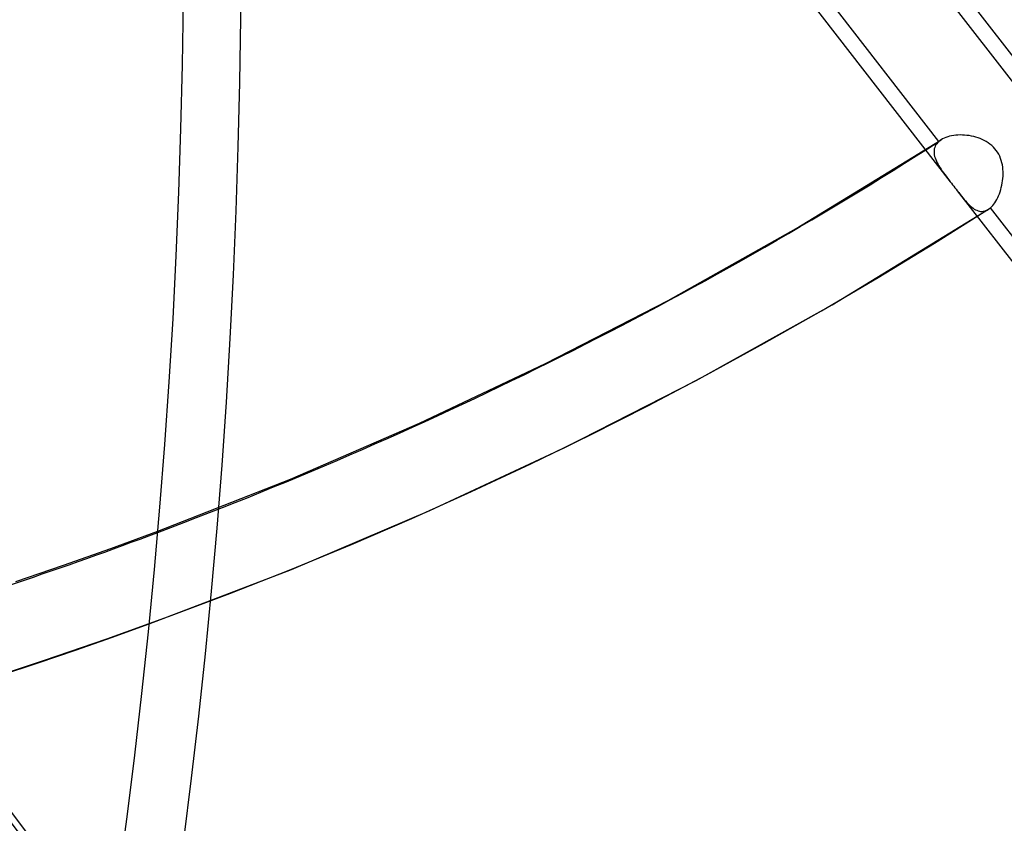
# Model space of a CAD drawing. Header units: millimetres. Extents: x -163 to 160, y -206 to 203.
# Tile 69 of 97: x 81 to 95, y -69 to -57. Entities that reach past the tile are written whole.
import ezdxf

# ---------------------------------------------------------------- set-up
doc = ezdxf.new("R2010")
doc.units = ezdxf.units.MM
doc.layers.add('MAIN-1', color=7, linetype='Continuous')
doc.layers.add('MAIN-2', color=7, linetype='Continuous')

msp = doc.modelspace()

# ---------------------------------------------------------------- linework, layer by layer
at = {"layer": 'MAIN-1'}
for p, q in [((81.88544965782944, -64.54161636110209), (82.5946452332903, -64.28080109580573)), ((81.17002330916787, -64.79519739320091), (81.88544965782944, -64.54161636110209)), ((80.44550375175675, -65.04254368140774), (81.17002330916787, -64.79519739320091)), ((81.91001853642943, -65.88149011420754), (82.46342014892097, -65.68297630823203)), ((81.35085615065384, -66.07644684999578), (81.91001853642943, -65.88149011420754)), ((80.78679867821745, -66.2675392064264), (81.35085615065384, -66.07644684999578)), ((80.21893924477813, -66.4543713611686), (80.78679867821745, -66.2675392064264))]:
    msp.add_line(p, q, dxfattribs=at)
for centre, major_axis, ratio, start_param, end_param in [((-26.99999999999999, -23.38268590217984), (-83.7956698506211, 96.7589050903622), 0.7500000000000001, -3.141592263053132, -0.8570719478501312), ((-26.99999999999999, -23.38268590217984), (83.1410161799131, -96.00297614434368), 0.75, 3.905366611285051e-07, 2.284520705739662), ((-25.8868588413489, -145.947581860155), (-131.9580149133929, -5.675270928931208), 0.9854182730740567, -2.567187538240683, -2.083813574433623), ((-25.87954778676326, -146.117574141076), (131.9580149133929, 5.675270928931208), 0.9854182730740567, 0.5747625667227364, 1.057779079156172), ((-0.4999999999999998, -0.4330127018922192), (86.41428453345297, -99.78262087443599), 0.7500000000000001, -0.2468089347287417, 0.7137243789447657), ((-2.500000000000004, -2.1650635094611), (-83.7956698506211, 96.7589050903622), 0.7500000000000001, -3.141592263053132, -2.427868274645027), ((31.52374999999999, 27.30036832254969), (69.75531257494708, -80.54649698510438), 0.7500000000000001, -0.3260972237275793, -0.2705942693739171)]:
    msp.add_ellipse(centre, major_axis=major_axis, ratio=ratio, start_param=start_param, end_param=end_param, dxfattribs=at)
at = {"layer": 'MAIN-2'}
for p, q in [((90.13756674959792, -50.17982247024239), (96.09943419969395, -57.8627451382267)), ((90.30750326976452, -50.78593181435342), (95.59687160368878, -57.60220926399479)), ((88.60682104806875, -51.314554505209), (94.57108604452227, -59.00055450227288)), ((94.39900496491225, -58.39168729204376), (89.1068738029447, -51.5718494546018)), ((94.50495194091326, -58.33123441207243), (94.4791065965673, -58.34183111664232)), ((94.53239118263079, -58.32191712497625), (94.50495194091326, -58.33123441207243)), ((94.5612878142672, -58.31390592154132), (94.53239118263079, -58.32191712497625)), ((94.59134974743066, -58.30725743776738), (94.5612878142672, -58.31390592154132)), ((94.62241990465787, -58.30199019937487), (94.59134974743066, -58.30725743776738)), ((94.65437540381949, -58.29811498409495), (94.62241990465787, -58.30199019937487)), ((94.68707824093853, -58.29562719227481), (94.65437540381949, -58.29811498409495)), ((94.72039790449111, -58.29453099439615), (94.68707824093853, -58.29562719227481)), ((94.7542134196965, -58.29484212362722), (94.72039790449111, -58.29453099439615)), ((94.78838194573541, -58.2965611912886), (94.7542134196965, -58.29484212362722)), ((94.82265758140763, -58.29969209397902), (94.78838194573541, -58.2965611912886)), ((94.85690613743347, -58.30424014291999), (94.82265758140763, -58.29969209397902)), ((94.89097932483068, -58.31021979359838), (94.85690613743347, -58.30424014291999)), ((94.92475528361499, -58.31762670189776), (94.89097932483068, -58.31021979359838)), ((94.95809893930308, -58.3264791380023), (94.92475528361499, -58.31762670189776)), ((94.99086861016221, -58.33677364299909), (94.95809893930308, -58.3264791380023)), ((95.02294243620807, -58.34852569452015), (94.99086861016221, -58.33677364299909)), ((92.24233949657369, -59.70637891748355), (94.4318169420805, -58.36726164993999)), ((94.33569461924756, -58.48367269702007), (94.33003530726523, -58.50460275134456)), ((94.34368603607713, -58.46350836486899), (94.33569461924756, -58.48367269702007)), ((94.35399933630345, -58.44418168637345), (94.34368603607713, -58.46350836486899)), ((94.3666511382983, -58.42574591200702), (94.35399933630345, -58.44418168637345)), ((94.38165145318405, -58.40823256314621), (94.3666511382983, -58.42574591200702)), ((94.39900368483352, -58.39168446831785), (94.38165145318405, -58.40823256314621)), ((94.40420318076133, -58.38730057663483), (94.39900368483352, -58.39168446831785)), ((94.4095687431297, -58.3830042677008), (94.40420318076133, -58.38730057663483)), ((94.415084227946, -58.37880189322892), (94.4095687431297, -58.3830042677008)), ((94.42075814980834, -58.37470031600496), (94.415084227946, -58.37880189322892)), ((94.42658008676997, -58.37069432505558), (94.42075814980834, -58.37470031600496)), ((94.43255194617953, -58.36678887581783), (94.42658008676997, -58.37069432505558)), ((94.45494043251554, -58.35368780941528), (94.43255194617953, -58.36678887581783)), ((94.4791065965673, -58.34183111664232), (94.45494043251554, -58.35368780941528)), ((95.05433009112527, -58.36181076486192), (95.02294243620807, -58.34852569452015)), ((95.08501747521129, -58.37671728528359), (95.05433009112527, -58.36181076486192)), ((95.11486174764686, -58.39330533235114), (95.08501747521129, -58.37671728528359)), ((95.1436955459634, -58.41159927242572), (95.11486174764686, -58.39330533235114)), ((95.17139115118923, -58.43166795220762), (95.1436955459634, -58.41159927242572)), ((95.19777268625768, -58.45354208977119), (95.17139115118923, -58.43166795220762)), ((95.22246973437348, -58.47701564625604), (95.19777268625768, -58.45354208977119)), ((95.24531507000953, -58.50197207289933), (95.22246973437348, -58.47701564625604)), ((94.32668229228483, -58.52609506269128), (94.32556419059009, -58.54812241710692)), ((94.32556419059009, -58.54812241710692), (94.32659347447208, -58.57063752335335)), ((94.32659347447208, -58.57063752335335), (94.32967600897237, -58.59361100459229)), ((94.33003530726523, -58.50460275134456), (94.32668229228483, -58.52609506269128)), ((94.32967600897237, -58.59361100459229), (94.33473557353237, -58.61701425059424)), ((94.33473557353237, -58.61701425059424), (94.34167347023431, -58.64077912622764)), ((95.2662803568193, -58.52839217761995), (95.24531507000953, -58.50197207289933)), ((95.28536178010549, -58.55627926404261), (95.2662803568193, -58.52839217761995)), ((95.30253100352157, -58.5856075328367), (95.28536178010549, -58.55627926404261)), ((95.31773707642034, -58.61630060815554), (95.30253100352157, -58.5856075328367)), ((95.33081332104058, -58.6478632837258), (95.31773707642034, -58.61630060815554)), ((94.34167347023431, -58.64077912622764), (94.3503507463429, -58.66478843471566)), ((94.3503507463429, -58.66478843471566), (94.36064860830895, -58.68903210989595)), ((94.36064860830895, -58.68903210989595), (94.37243034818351, -58.71347949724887)), ((94.37243034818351, -58.71347949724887), (94.38557805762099, -58.73812739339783)), ((94.38557805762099, -58.73812739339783), (94.3999597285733, -58.76294870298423)), ((94.3999597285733, -58.76294870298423), (94.41546596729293, -58.78793387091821)), ((95.34181668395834, -58.68013140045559), (95.33081332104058, -58.6478632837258)), ((95.35085036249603, -58.71298057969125), (95.34181668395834, -58.68013140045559)), ((95.35798540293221, -58.74628376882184), (95.35085036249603, -58.71298057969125)), ((95.3633250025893, -58.77992319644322), (95.35798540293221, -58.74628376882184)), ((95.36696002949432, -58.81377753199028), (95.3633250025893, -58.77992319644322)), ((94.41546596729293, -58.78793387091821), (94.43195434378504, -58.81307701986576)), ((94.43195434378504, -58.81307701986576), (94.44944045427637, -58.83853902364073)), ((94.44944045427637, -58.83853902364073), (94.46787334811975, -58.86442190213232)), ((94.46787334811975, -58.86442190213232), (94.48715521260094, -58.89072384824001)), ((94.48715521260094, -58.89072384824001), (94.50717972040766, -58.91744279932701)), ((94.50717972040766, -58.91744279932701), (94.52784435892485, -58.94456678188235)), ((95.36601016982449, -58.95124025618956), (95.36845969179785, -58.91673513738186)), ((95.36898005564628, -58.84788364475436), (95.36696002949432, -58.81377753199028)), ((95.36845969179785, -58.91673513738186), (95.36946511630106, -58.88224041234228)), ((95.36946511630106, -58.88224041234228), (95.36898005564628, -58.84788364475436)), ((94.52784435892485, -58.94456678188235), (94.54904661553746, -58.97210364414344)), ((94.54904661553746, -58.97210364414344), (94.57062451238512, -58.99997138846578)), ((94.57062451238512, -58.99997138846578), (94.5883989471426, -59.02289354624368)), ((94.5883989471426, -59.02289354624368), (94.60617348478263, -59.04580031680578)), ((94.60617348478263, -59.04580031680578), (94.62393784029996, -59.0686843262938)), ((94.62393784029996, -59.0686843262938), (94.64168731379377, -59.09154862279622)), ((95.34281519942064, -59.08702537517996), (95.3505265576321, -59.05366040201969)), ((95.3505265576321, -59.05366040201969), (95.35699346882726, -59.01981945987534)), ((95.35699346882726, -59.01981945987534), (95.36217043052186, -58.98564358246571)), ((95.36217043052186, -58.98564358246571), (95.36601016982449, -58.95124025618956)), ((94.64168731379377, -59.09154862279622), (94.6594078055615, -59.11437592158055)), ((94.6594078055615, -59.11437592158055), (94.67708330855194, -59.13715058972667)), ((94.67668971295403, -59.13664332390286), (100.6403336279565, -66.82184294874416)), ((94.67708330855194, -59.13715058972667), (94.69859871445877, -59.16483511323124)), ((94.69859871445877, -59.16483511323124), (94.71966910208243, -59.19176788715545)), ((94.71966910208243, -59.19176788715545), (94.74034044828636, -59.21786747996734)), ((94.74034044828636, -59.21786747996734), (94.76064830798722, -59.24304064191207)), ((95.28811923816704, -59.2402979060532), (95.30104549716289, -59.21183006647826)), ((95.30104549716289, -59.21183006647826), (95.31302743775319, -59.18216240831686)), ((95.31302743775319, -59.18216240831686), (95.32401295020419, -59.15139441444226)), ((95.32401295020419, -59.15139441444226), (95.33396020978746, -59.11965276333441)), ((95.33396020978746, -59.11965276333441), (95.34281519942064, -59.08702537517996)), ((94.76064830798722, -59.24304064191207), (94.78064335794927, -59.26720289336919)), ((94.78064335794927, -59.26720289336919), (94.80035263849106, -59.29026072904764)), ((94.80035263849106, -59.29026072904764), (94.819835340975, -59.31210349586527)), ((94.819835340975, -59.31210349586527), (94.83912613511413, -59.33264429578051)), ((94.83912613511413, -59.33264429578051), (94.85827760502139, -59.35179039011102)), ((94.85827760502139, -59.35179039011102), (94.87731590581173, -59.36946123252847)), ((94.87731590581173, -59.36946123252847), (94.89629743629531, -59.38557399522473)), ((95.17721213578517, -59.39454234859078), (95.19482651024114, -59.37806992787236)), ((95.19482651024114, -59.37806992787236), (95.21192122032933, -59.35962389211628)), ((95.21192122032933, -59.35962389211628), (95.22845532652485, -59.33927171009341)), ((95.22845532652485, -59.33927171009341), (95.24438979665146, -59.31708580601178)), ((95.24438979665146, -59.31708580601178), (95.25968559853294, -59.29313199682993)), ((95.25968559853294, -59.29313199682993), (95.2743017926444, -59.2674645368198)), ((95.2743017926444, -59.2674645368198), (95.28811923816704, -59.2402979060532)), ((92.78651613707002, -60.85917727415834), (95.14691175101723, -59.417351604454)), ((94.89629743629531, -59.38557399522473), (94.9152549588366, -59.40003682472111)), ((94.9152549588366, -59.40003682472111), (94.93424780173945, -59.41277654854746)), ((94.93424780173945, -59.41277654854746), (94.95328904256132, -59.42371325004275)), ((94.95328904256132, -59.42371325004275), (94.97239822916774, -59.43278429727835)), ((94.97239822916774, -59.43278429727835), (94.99157890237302, -59.43990481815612)), ((94.99157890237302, -59.43990481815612), (95.01083651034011, -59.44498168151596)), ((95.01083651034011, -59.44498168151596), (95.03018399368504, -59.44795034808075)), ((95.03018399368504, -59.44795034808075), (95.04962019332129, -59.44871577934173)), ((95.04962019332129, -59.44871577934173), (95.06910096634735, -59.44721457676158)), ((95.06910096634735, -59.44721457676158), (95.08856718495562, -59.44339883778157)), ((95.08856718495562, -59.44339883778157), (95.10799493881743, -59.43720439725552)), ((95.10799493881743, -59.43720439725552), (95.12732877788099, -59.42861524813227)), ((95.12732877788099, -59.42861524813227), (95.1464379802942, -59.41765972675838)), ((95.1464379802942, -59.41765972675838), (95.15161758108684, -59.41424355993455)), ((95.15161758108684, -59.41424355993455), (95.15678219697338, -59.41065788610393)), ((95.15678219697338, -59.41065788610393), (95.16192331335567, -59.40689584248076)), ((95.16192331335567, -59.40689584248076), (95.16704563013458, -59.40295438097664)), ((95.16704563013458, -59.40295438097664), (95.17213593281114, -59.39882968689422)), ((95.17213593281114, -59.39882968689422), (95.17721213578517, -59.39454234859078)), ((100.468717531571, -66.21357495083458), (95.1772097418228, -59.39454043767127)), ((90.30565882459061, -60.79347714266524), (92.24233949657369, -59.70637891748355)), ((88.45163310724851, -61.74828006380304), (90.30565882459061, -60.79347714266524)), ((90.73198298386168, -62.0056368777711), (92.78651613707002, -60.85917727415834)), ((86.54912968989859, -62.64831093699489), (88.45163310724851, -61.74828006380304)), ((88.74736552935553, -63.01790102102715), (90.73198298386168, -62.0056368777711)), ((84.59885820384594, -63.49224173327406), (86.54912968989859, -62.64831093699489)), ((86.70611356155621, -63.96997708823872), (88.74736552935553, -63.01790102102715)), ((82.5946452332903, -64.28080109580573), (84.59885820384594, -63.49224173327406)), ((84.61408625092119, -64.85780596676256), (86.70611356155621, -63.96997708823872)), ((82.46342014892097, -65.68297630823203), (84.61408625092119, -64.85780596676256))]:
    msp.add_line(p, q, dxfattribs=at)
for centre, major_axis, ratio, start_param, end_param in [((-1.973130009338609e-15, -1.770011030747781e-15), (-85.75963086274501, 99.02669192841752), 0.7500000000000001, 0.7137243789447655, 3.855317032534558), ((31.52374999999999, 27.30036832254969), (-57.61672421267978, 66.53006246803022), 0.7500000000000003, 1.542426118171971, 3.026615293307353), ((31.52374999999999, 27.30036832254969), (-64.101723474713, 74.01829460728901), 0.7500000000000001, 1.538042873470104, 3.030998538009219), ((31.52374999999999, 27.30036832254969), (-70.58672273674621, 81.50652674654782), 0.7500000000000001, 1.53446558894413, 3.034575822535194), ((31.52374999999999, 27.30036832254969), (76.24031183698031, -88.0347291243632), 0.7500000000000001, -1.609748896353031, -0.1043949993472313), ((31.52374999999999, 27.30036832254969), (-77.07172199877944, 88.99475888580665), 0.7500000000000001, 1.531490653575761, 3.037550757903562), ((5.923749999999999, 5.130117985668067), (91.03941271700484, -105.1232588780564), 0.7500000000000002, -0.04632462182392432, 0.7137243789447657), ((5.923749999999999, 5.130117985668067), (-91.87082287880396, 106.0832886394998), 0.75, 3.095619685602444, 3.855317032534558), ((31.52374999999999, 27.30036832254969), (-83.55672126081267, 96.48299102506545), 0.7500000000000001, 1.52775685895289, 3.041284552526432), ((-2.000000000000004, -1.732050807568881), (-83.14101617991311, 96.00297614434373), 0.7500000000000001, 2.967102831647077, 3.855317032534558), ((25.12374999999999, 21.75780573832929), (-87.71377206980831, 101.2831398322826), 0.7500000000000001, 1.526388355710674, 3.042653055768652), ((18.72375, 16.21524315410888), (-91.87082287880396, 106.0832886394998), 0.75, 1.524823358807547, 3.044218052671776), ((12.32375, 10.67268056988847), (-91.87082287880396, 106.0832886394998), 0.75, 1.524823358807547, 3.044218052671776), ((31.52374999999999, 27.30036832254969), (69.75531257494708, -80.54649698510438), 0.7500000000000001, -0.2705942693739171, -0.1074382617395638), ((5.923749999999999, 5.130117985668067), (-91.87082287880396, 106.0832886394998), 0.75, 1.524823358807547, 3.044218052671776), ((31.52374999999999, 27.30036832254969), (82.72531109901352, -95.522961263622), 0.7500000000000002, -1.165205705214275, -0.1018291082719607)]:
    msp.add_ellipse(centre, major_axis=major_axis, ratio=ratio, start_param=start_param, end_param=end_param, dxfattribs=at)

doc.saveas('drawing.dxf')
